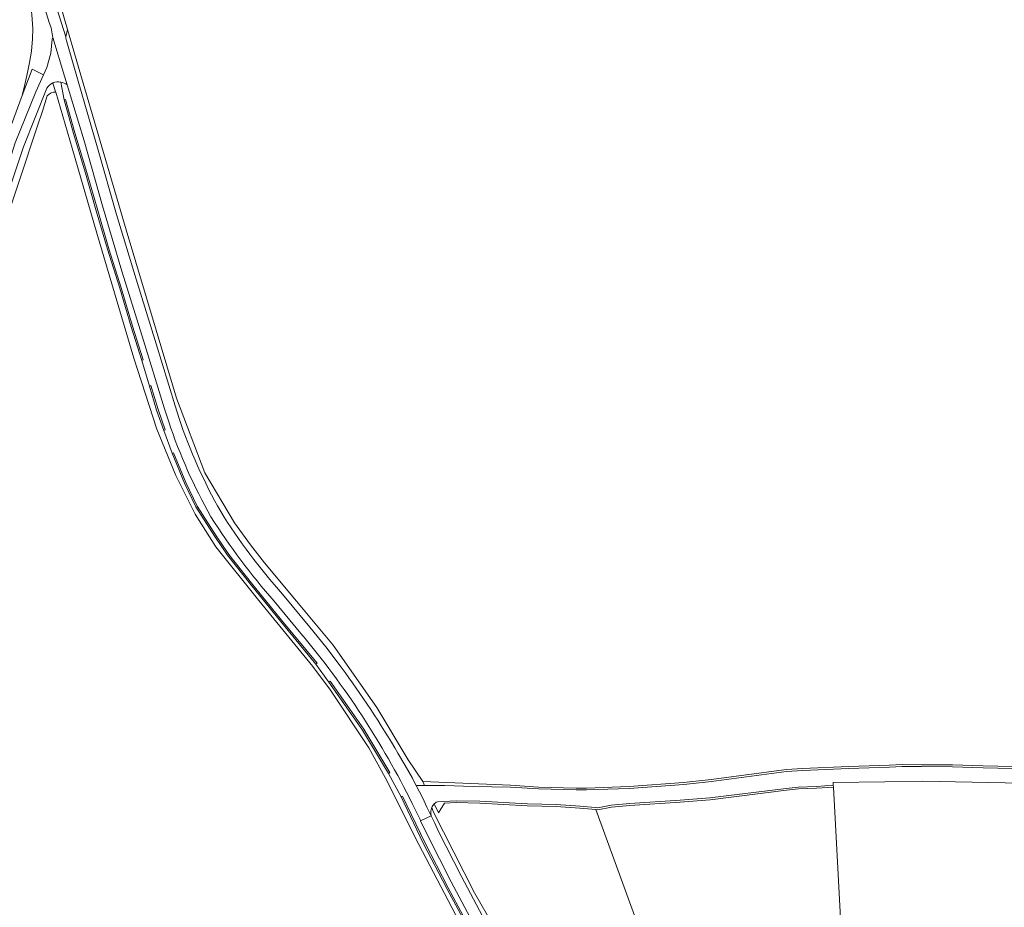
# Model space of a CAD drawing. Extents: x 184422 to 186971, y 345860 to 349088.
# Tile 21 of 59: x 185604 to 185863, y 347111 to 347344. Entities that reach past the tile are written whole.
import ezdxf

# ---------------------------------------------------------------- set-up
doc = ezdxf.new("R2010")
doc.units = 0
for name, color, linetype, lineweight in [('B-WE-GR-BEPLANTING_CULTUUR_BOSPLANTSOEN-GV', 90, 'Continuous', 18), ('B-WE-GR-BEPLANTING_CULTUUR_HEESTERS-GV', 90, 'Continuous', 18), ('B-WE-GR-BOUWLAND-GV', 80, 'Continuous', 13), ('B-WE-GR-GRAS-GV', 60, 'Continuous', 13), ('B-WE-OG-WEG-GV', 7, 'Continuous', 18), ('B-WE-VH-ONVERHARD-GV', 252, 'Continuous', 18), ('B-WE-VH-VERHARDING_ASFALT-GV', 252, 'Continuous', 18), ('B-WE-VH-VERHARDING_HALFVERHARDING_GRIND-GV', 252, 'Continuous', 18)]:
    doc.layers.add(name, color=color, linetype=linetype, lineweight=lineweight)

msp = doc.modelspace()

# ---------------------------------------------------------------- linework, layer by layer
at = {"layer": 'B-WE-GR-BEPLANTING_CULTUUR_BOSPLANTSOEN-GV', "flags": 128}
msp.add_lwpolyline([(185770.043, 347039.923), (185770.172, 347039.644), (185788.298, 347047.383), (185822.107, 347061.819), (185821.959, 347096.008), (185834.659, 347095.369), (185821.856, 347096.975), (185820.196, 347097.183), (185817.703, 347142.976), (185813.315, 347142.683), (185808.541, 347142.506), (185805.403, 347142.154), (185785.35, 347139.655), (185777.542, 347139.07), (185764.353, 347138.174), (185759.487, 347137.771), (185755.932, 347137.057), (185755.437, 347137.105), (185787.598, 347048.943)], close=True, dxfattribs=at)
at = {"layer": 'B-WE-GR-BEPLANTING_CULTUUR_HEESTERS-GV', "flags": 128}
for points in [[(185624.364, 347294.139), (185627.329, 347284.063), (185630.536, 347273.828), (185633.499, 347263.753), (185636.322, 347254.93), (185636.705, 347255.044), (185633.882, 347263.867), (185630.917, 347273.951), (185627.71, 347284.186), (185624.758, 347294.217), (185621.91, 347304.162), (185618.754, 347314.563), (185616.307, 347323.363), (185615.916, 347323.274), (185618.371, 347314.447), (185621.522, 347304.062)], [(185638.302, 347248.19), (185640.217, 347241.881), (185642.107, 347236.571), (185642.481, 347236.713), (185640.596, 347242.008), (185638.684, 347248.309)], [(185655.483, 347208.692), (185658.785, 347203.809), (185664.798, 347196.236), (185672.671, 347186.537), (185682.006, 347175.22), (185682.322, 347175.465), (185672.978, 347186.793), (185665.118, 347196.476), (185659.109, 347204.044), (185655.818, 347208.911), (185650.821, 347216.667), (185647.873, 347222.917), (185644.652, 347230.697), (185644.277, 347230.557), (185647.508, 347222.752), (185650.47, 347216.472)], [(185694.214, 347157.946), (185701.005, 347146.594), (185701.352, 347146.793), (185694.55, 347158.164), (185690.851, 347163.396), (185685.715, 347170.79), (185685.388, 347170.559), (185690.529, 347163.158)], [(185716.347, 347116.405), (185721.617, 347106.545), (185727.692, 347096.126), (185736.093, 347083.304), (185736.427, 347083.523), (185728.035, 347096.332), (185721.96, 347106.751), (185716.707, 347116.58), (185710.515, 347128.458), (185704.715, 347140.601), (185704.36, 347140.416), (185710.157, 347128.28)]]:
    msp.add_lwpolyline(points, close=True, dxfattribs=at)
at = {"layer": 'B-WE-GR-BOUWLAND-GV', "flags": 128}
for points in [[(185611.208, 347361.117), (185616.837, 347341.719), (185620.925, 347327.634), (185632.177, 347289.18), (185645.437, 347244.999), (185652.886, 347225.434), (185660.629, 347212.29), (185664.835, 347206.562), (185668.478, 347201.798), (185676.89, 347191.769), (185686.495, 347180.216), (185697.989, 347163.834), (185706.198, 347150.166), (185710.007, 347144.439), (185733.041, 347143.521), (185740.404, 347143), (185750.257, 347142.75), (185752.969, 347142.752), (185764.138, 347143.144), (185778.429, 347144.206), (185785.647, 347144.998), (185805.401, 347147.608), (185809.623, 347147.875), (185821.751, 347148.414), (185832.381, 347148.747), (185835.709, 347148.903), (185840.831, 347148.858), (185848.966, 347148.817), (185857.001, 347148.586), (185880.187, 347148.054)], [(185599.34, 347309.194), (185604.984, 347324.424), (185605.631, 347327.303), (185606.325, 347330.473), (185606.86, 347333.09), (185607.353, 347336.006), (185607.679, 347339.262), (185607.717, 347341.892), (185607.486, 347345.608)], [(185720.485, 347105.898), (185708.95, 347127.917), (185700.174, 347145.547), (185695.85, 347153.256), (185685.788, 347168.459), (185681.153, 347174.598), (185666.995, 347191.954), (185655.706, 347206.026), (185650.348, 347214.561), (185645.206, 347224.742), (185640.227, 347236.86), (185634.256, 347255.509), (185624.539, 347288.305), (185618.05, 347310.568), (185613.808, 347325.307), (185613.518, 347325.294), (185613.127, 347325.277), (185612.53, 347325.139), (185611.982, 347324.78), (185611.535, 347324.281), (185610.262, 347320.285), (185609.059, 347316.739), (185593.969, 347271.319)], [(185873.24, 347096.017), (185879.85, 347121.846), (185880.025, 347122.481), (185900.347, 347113.651), (185900.306, 347113.545), (185900.107, 347113.035), (185902.885, 347112.162), (185904.038, 347111.841), (185904.171, 347112.319), (185911.935, 347140.161), (185908.85, 347141.029), (185906.803, 347141.508), (185897.537, 347143.677), (185884.727, 347143.755), (185880.042, 347143.783), (185841.059, 347144.536), (185831.179, 347144.377), (185817.638, 347144.16), (185817.676, 347143.476), (185817.703, 347142.976), (185820.196, 347097.183)], [(185755.437, 347137.105), (185751.223, 347137.509), (185744.956, 347137.938), (185737.436, 347138.117), (185724.939, 347138.815), (185718.759, 347138.931), (185715.681, 347138.761), (185714.171, 347136.255), (185712.996, 347138.588)], [(185712.396, 347137.665), (185712.755, 347136.636), (185723.55, 347115.284), (185735.218, 347095.044), (185745.458, 347079.248), (185758.158, 347059.642), (185769.184, 347041.348), (185770.043, 347039.923), (185787.598, 347048.943), (185755.437, 347137.105)]]:
    msp.add_lwpolyline(points, dxfattribs=at)
at = {"layer": 'B-WE-GR-BOUWLAND-GV'}
msp.add_lwpolyline([(185712.996, 347138.588, 0.0821401), (185712.396, 347137.665)], format="xyb", dxfattribs=at)
at = {"layer": 'B-WE-GR-GRAS-GV'}
msp.add_lwpolyline([(185615.116, 347327.924, 0.1484284), (185613.021, 347327.699)], format="xyb", dxfattribs=at)
at = {"layer": 'B-WE-GR-GRAS-GV', "flags": 128}
for points in [[(185613.021, 347327.699), (185613.7, 347325.402), (185613.518, 347325.294)], [(185721.617, 347106.545), (185716.347, 347116.405), (185710.157, 347128.28), (185704.36, 347140.416), (185701.005, 347146.594), (185694.214, 347157.946), (185690.529, 347163.158), (185685.388, 347170.559), (185682.006, 347175.22), (185672.671, 347186.537), (185664.798, 347196.236), (185658.785, 347203.809), (185655.483, 347208.692), (185650.47, 347216.472), (185647.508, 347222.752), (185644.277, 347230.557), (185642.107, 347236.571), (185640.217, 347241.881), (185638.302, 347248.19), (185636.322, 347254.93), (185633.499, 347263.753), (185630.536, 347273.828), (185627.329, 347284.063), (185624.364, 347294.139), (185621.522, 347304.062), (185618.371, 347314.447), (185615.916, 347323.274), (185615.605, 347325.081), (185615.116, 347327.924)], [(185613.518, 347325.294), (185613.808, 347325.307), (185618.05, 347310.568), (185624.539, 347288.305), (185634.256, 347255.509), (185640.227, 347236.86), (185645.206, 347224.742), (185650.348, 347214.561), (185655.706, 347206.026), (185666.995, 347191.954), (185681.153, 347174.598), (185685.788, 347168.459), (185695.85, 347153.256), (185700.174, 347145.547), (185708.95, 347127.917), (185720.485, 347105.898)]]:
    msp.add_lwpolyline(points, dxfattribs=at)
at = {"layer": 'B-WE-OG-WEG-GV', "flags": 128}
for points in [[(185563.67, 347503.441), (185564.761, 347500), (185573.609, 347472.084), (185579.187, 347454.543), (185584.871, 347437.226), (185590.577, 347419.918), (185596.287, 347403.222), (185601.747, 347386.442), (185607.149, 347369.384), (185612.445, 347352.293), (185614.641, 347345.275), (185616.382, 347339.773), (185616.837, 347341.719), (185611.208, 347361.117), (185601.49, 347390.37), (185582.038, 347449.06), (185567.373, 347494.635), (185565.442, 347502.108), (185564.876, 347506.065), (185564.493, 347507.476)], [(185612.017, 347343.577), (185610.541, 347348.391), (185609.154, 347347.912), (185607.877, 347347.505), (185606.846, 347350.711), (185607.24, 347347.784), (185607.486, 347345.608), (185607.717, 347341.892), (185607.679, 347339.262), (185607.353, 347336.006), (185606.86, 347333.09), (185606.325, 347330.473), (185605.631, 347327.303), (185604.984, 347324.424)], [(185708.303, 347143.382), (185710.459, 347143.38), (185710.302, 347143.88), (185710.073, 347144.313), (185710.007, 347144.439), (185706.198, 347150.166), (185697.989, 347163.834), (185686.495, 347180.216), (185676.89, 347191.769), (185668.478, 347201.798), (185664.835, 347206.562), (185660.629, 347212.29), (185652.886, 347225.434), (185645.437, 347244.999), (185632.177, 347289.18), (185620.925, 347327.634), (185616.837, 347341.719), (185616.382, 347339.773)], [(185604.984, 347324.424), (185607.54, 347331.323), (185610.545, 347329.779), (185611.435, 347331.708), (185612.446, 347335.503), (185612.85, 347339.168), (185612.992, 347339.587)], [(185616.699, 347338.438), (185619.651, 347328.122), (185624.713, 347310.648), (185629.719, 347293.159), (185634.817, 347276.18), (185640.112, 347259.261), (185645.09, 347243.03), (185646.078, 347239.719)], [(185577.442, 347234.407), (185585.695, 347259.587), (185595.43, 347287.933), (185603.079, 347311.976), (185608.512, 347325.375), (185610.545, 347329.779), (185607.54, 347331.323), (185604.984, 347324.424), (185599.34, 347309.194), (185575.713, 347238.663), (185570.599, 347224.998), (185563.987, 347209.657), (185541.153, 347158.258), (185531.896, 347137.452), (185526.518, 347127.666), (185523.303, 347123.517), (185518.847, 347119.29), (185512.876, 347113.546), (185512.676, 347114), (185511.194, 347112.06)], [(185593.969, 347271.319), (185609.059, 347316.739), (185610.262, 347320.285), (185611.535, 347324.281), (185611.982, 347324.78), (185612.53, 347325.139), (185613.127, 347325.277), (185613.518, 347325.294), (185613.7, 347325.402), (185613.021, 347327.699)], [(185615.116, 347327.924), (185615.605, 347325.081), (185615.916, 347323.274), (185616.307, 347323.363), (185618.754, 347314.563), (185621.91, 347304.162), (185624.758, 347294.217), (185627.71, 347284.186), (185630.917, 347273.951), (185633.882, 347263.867), (185636.705, 347255.044), (185636.322, 347254.93), (185638.302, 347248.19), (185638.684, 347248.309), (185640.596, 347242.008), (185642.481, 347236.713), (185642.107, 347236.571), (185644.277, 347230.557), (185644.652, 347230.697), (185647.873, 347222.917), (185650.821, 347216.667), (185655.818, 347208.911), (185659.109, 347204.044), (185665.118, 347196.476), (185672.978, 347186.793), (185682.322, 347175.465), (185682.006, 347175.22), (185685.388, 347170.559), (185685.715, 347170.79), (185690.851, 347163.396), (185694.55, 347158.164), (185701.352, 347146.793), (185701.005, 347146.594), (185704.36, 347140.416), (185704.715, 347140.601), (185710.515, 347128.458), (185716.707, 347116.58), (185721.96, 347106.751)], [(185643.401, 347238.76), (185642.254, 347242.201), (185636.376, 347261.274), (185631.074, 347278.338), (185626.016, 347295.476), (185621.171, 347312.531), (185616.756, 347327.155)], [(185611.398, 347326.343), (185605.275, 347310.939), (185597.365, 347287.245), (185588.059, 347258.805), (185579.585, 347233.619)], [(185673.26, 347193.577), (185680.431, 347184.982), (185684.631, 347179.772), (185688.648, 347174.421)], [(185678.066, 347183.297), (185671.048, 347191.808)], [(185703.515, 347151.874), (185705.433, 347148.619), (185707.278, 347145.321), (185707.793, 347144.352), (185708.303, 347143.382)], [(185880.187, 347148.054), (185857.001, 347148.586), (185848.966, 347148.817), (185840.831, 347148.858), (185835.709, 347148.903), (185832.381, 347148.747), (185821.751, 347148.414), (185809.623, 347147.875), (185805.401, 347147.608), (185785.647, 347144.998), (185778.429, 347144.206), (185764.138, 347143.144), (185752.969, 347142.752), (185750.257, 347142.75), (185740.404, 347143), (185733.041, 347143.521), (185710.007, 347144.439), (185710.073, 347144.313), (185710.302, 347143.88), (185710.459, 347143.38), (185715.752, 347143.376), (185723.198, 347143.12), (185733.025, 347143.021), (185740.388, 347142.5), (185750.245, 347142.25), (185752.973, 347142.252), (185764.168, 347142.645), (185778.479, 347143.708), (185785.7, 347144.501), (185805.448, 347147.11), (185809.652, 347147.376), (185821.788, 347147.915), (185832.42, 347148.248), (185835.719, 347148.403), (185840.824, 347148.358), (185848.949, 347148.317), (185856.977, 347148.087), (185880.151, 347147.554)], [(185712.996, 347138.588), (185714.171, 347136.255), (185715.681, 347138.761), (185718.759, 347138.931), (185724.939, 347138.815), (185737.436, 347138.117), (185744.956, 347137.938), (185751.223, 347137.509), (185755.437, 347137.105), (185755.932, 347137.057), (185759.487, 347137.771), (185764.353, 347138.174), (185777.542, 347139.07), (185785.35, 347139.655), (185805.403, 347142.154), (185808.541, 347142.506), (185813.315, 347142.683), (185817.703, 347142.976), (185817.676, 347143.476), (185813.28, 347143.182), (185808.499, 347143.005), (185805.363, 347142.653), (185785.3, 347140.153), (185777.542, 347139.572), (185764.341, 347138.675), (185759.415, 347138.266), (185755.906, 347137.562), (185755.247, 347137.625), (185751.252, 347138.009), (185744.98, 347138.437), (185737.445, 347138.617), (185724.95, 347139.315), (185718.754, 347139.431), (185713.887, 347139.163), (185713.529, 347139.04), (185713.226, 347138.817)], [(185770.455, 347028.398), (185764.76, 347039.145), (185758.905, 347049.805), (185751.846, 347061.302), (185744.699, 347072.746), (185738.677, 347082.22), (185733.18, 347090.823), (185728.445, 347098.468), (185723.81, 347106.173), (185717.426, 347118.128), (185711.325, 347130.23), (185709.451, 347134.18), (185709.311, 347134.476), (185707.262, 347138.707)], [(185712.208, 347135.488), (185713.145, 347133.52), (185714.075, 347131.549), (185720.128, 347119.544), (185726.459, 347107.685), (185731.058, 347100.04), (185735.757, 347092.455), (185741.068, 347083.667), (185747.083, 347074.321), (185754.278, 347062.814), (185761.324, 347051.216), (185767.417, 347040.598), (185769.184, 347041.348), (185758.158, 347059.642), (185745.458, 347079.248), (185735.218, 347095.044), (185723.55, 347115.284), (185712.755, 347136.636), (185712.396, 347137.665)]]:
    msp.add_lwpolyline(points, dxfattribs=at)
at = {"layer": 'B-WE-OG-WEG-GV'}
for points in [[(185612.992, 347339.587, 0.0668454), (185612.017, 347343.577)], [(185616.382, 347339.773, 0.0910188), (185616.699, 347338.438)], [(185613.021, 347327.699, 0.1487463), (185611.398, 347326.343)], [(185616.756, 347327.155, 0.1264392), (185615.116, 347327.924)], [(185646.078, 347239.719, 0.0472551), (185657.017, 347215.267)], [(185654.452, 347213.88, -0.047161), (185643.401, 347238.76)], [(185671.048, 347191.808, -0.039978), (185654.452, 347213.88)], [(185657.017, 347215.267, 0.0434131), (185673.26, 347193.577)], [(185694.102, 347161.668, 0.029497), (185678.066, 347183.297)], [(185688.648, 347174.421, -0.0258282), (185703.515, 347151.874)], [(185707.262, 347138.707, 0.0284486), (185694.102, 347161.668)], [(185713.226, 347138.817, 0.0239604), (185712.996, 347138.588)], [(185712.396, 347137.665, 0.1653617), (185712.208, 347135.488)]]:
    msp.add_lwpolyline(points, format="xyb", dxfattribs=at)
at = {"layer": 'B-WE-VH-ONVERHARD-GV', "flags": 128}
for points in [[(185880.151, 347147.554), (185856.977, 347148.087), (185848.949, 347148.317), (185840.824, 347148.358), (185835.719, 347148.403), (185832.42, 347148.248), (185821.788, 347147.915), (185809.652, 347147.376), (185805.448, 347147.11), (185785.7, 347144.501), (185778.479, 347143.708), (185764.168, 347142.645), (185752.973, 347142.252), (185750.245, 347142.25), (185740.388, 347142.5), (185733.025, 347143.021), (185723.198, 347143.12), (185715.752, 347143.376), (185710.459, 347143.38), (185708.303, 347143.382), (185709.157, 347141.724), (185709.996, 347140.059), (185711.106, 347137.775), (185712.208, 347135.488)], [(185713.226, 347138.817), (185713.529, 347139.04), (185713.887, 347139.163), (185718.754, 347139.431), (185724.95, 347139.315), (185737.445, 347138.617), (185744.98, 347138.437), (185751.252, 347138.009), (185755.247, 347137.625), (185755.906, 347137.562), (185759.415, 347138.266), (185764.341, 347138.675), (185777.542, 347139.572), (185785.3, 347140.153), (185805.363, 347142.653), (185808.499, 347143.005), (185813.28, 347143.182), (185817.676, 347143.476), (185817.638, 347144.16), (185831.179, 347144.377), (185841.059, 347144.536), (185880.042, 347143.783)]]:
    msp.add_lwpolyline(points, dxfattribs=at)
at = {"layer": 'B-WE-VH-ONVERHARD-GV'}
for points in [[(185712.396, 347137.665, -0.0821401), (185712.996, 347138.588)], [(185712.996, 347138.588, -0.0239604), (185713.226, 347138.817)], [(185712.208, 347135.488, -0.1653617), (185712.396, 347137.665)]]:
    msp.add_lwpolyline(points, format="xyb", dxfattribs=at)
at = {"layer": 'B-WE-VH-VERHARDING_ASFALT-GV', "flags": 128}
for points in [[(185616.382, 347339.773), (185614.641, 347345.275), (185612.445, 347352.293), (185607.149, 347369.384), (185601.747, 347386.442), (185596.287, 347403.222), (185590.577, 347419.918), (185584.871, 347437.226), (185579.187, 347454.543), (185573.609, 347472.084), (185564.761, 347500), (185563.67, 347503.441), (185560.819, 347512.081), (185557.976, 347511.159), (185561.596, 347500), (185570.896, 347471.335), (185576.446, 347453.719), (185582.241, 347436.184), (185587.948, 347418.737), (185593.824, 347401.348), (185599.454, 347384.081), (185604.911, 347366.758), (185610.541, 347348.391), (185612.017, 347343.577)], [(185612.992, 347339.587), (185616.047, 347329.504), (185616.756, 347327.155), (185621.171, 347312.531), (185626.016, 347295.476), (185631.074, 347278.338), (185636.376, 347261.274), (185642.254, 347242.201), (185643.401, 347238.76)], [(185646.078, 347239.719), (185645.09, 347243.03), (185640.112, 347259.261), (185634.817, 347276.18), (185629.719, 347293.159), (185624.713, 347310.648), (185619.651, 347328.122), (185616.699, 347338.438)], [(185688.648, 347174.421), (185684.631, 347179.772), (185680.431, 347184.982), (185673.26, 347193.577)], [(185671.048, 347191.808), (185678.066, 347183.297)], [(185707.262, 347138.707), (185709.311, 347134.476), (185709.451, 347134.18), (185712.208, 347135.488), (185711.106, 347137.775), (185709.996, 347140.059), (185709.157, 347141.724), (185708.303, 347143.382), (185707.793, 347144.352), (185707.278, 347145.321), (185705.433, 347148.619), (185703.515, 347151.874)], [(185726.459, 347107.685), (185720.128, 347119.544), (185714.075, 347131.549), (185713.145, 347133.52), (185712.208, 347135.488), (185709.451, 347134.18), (185711.325, 347130.23), (185717.426, 347118.128), (185723.81, 347106.173)]]:
    msp.add_lwpolyline(points, dxfattribs=at)
at = {"layer": 'B-WE-VH-VERHARDING_ASFALT-GV'}
for points in [[(185612.017, 347343.577, -0.0668454), (185612.992, 347339.587)], [(185616.699, 347338.438, -0.0910188), (185616.382, 347339.773)], [(185657.017, 347215.267, -0.0472551), (185646.078, 347239.719)], [(185643.401, 347238.76, 0.047161), (185654.452, 347213.88)], [(185654.452, 347213.88, 0.039978), (185671.048, 347191.808)], [(185673.26, 347193.577, -0.0434131), (185657.017, 347215.267)], [(185678.066, 347183.297, -0.029497), (185694.102, 347161.668)], [(185703.515, 347151.874, 0.0258282), (185688.648, 347174.421)], [(185694.102, 347161.668, -0.0284486), (185707.262, 347138.707)]]:
    msp.add_lwpolyline(points, format="xyb", dxfattribs=at)
at = {"layer": 'B-WE-VH-VERHARDING_HALFVERHARDING_GRIND-GV', "flags": 128}
for points in [[(185616.756, 347327.155), (185616.047, 347329.504), (185612.992, 347339.587), (185612.85, 347339.168), (185612.446, 347335.503), (185611.435, 347331.708), (185610.545, 347329.779), (185608.512, 347325.375), (185603.079, 347311.976), (185595.43, 347287.933), (185585.695, 347259.587), (185577.442, 347234.407)], [(185579.585, 347233.619), (185588.059, 347258.805), (185597.365, 347287.245), (185605.275, 347310.939), (185611.398, 347326.343)]]:
    msp.add_lwpolyline(points, dxfattribs=at)
at = {"layer": 'B-WE-VH-VERHARDING_HALFVERHARDING_GRIND-GV'}
for points in [[(185611.398, 347326.343, -0.1487463), (185613.021, 347327.699)], [(185613.021, 347327.699, -0.1484284), (185615.116, 347327.924)], [(185615.116, 347327.924, -0.1264392), (185616.756, 347327.155)]]:
    msp.add_lwpolyline(points, format="xyb", dxfattribs=at)

doc.saveas('drawing.dxf')
